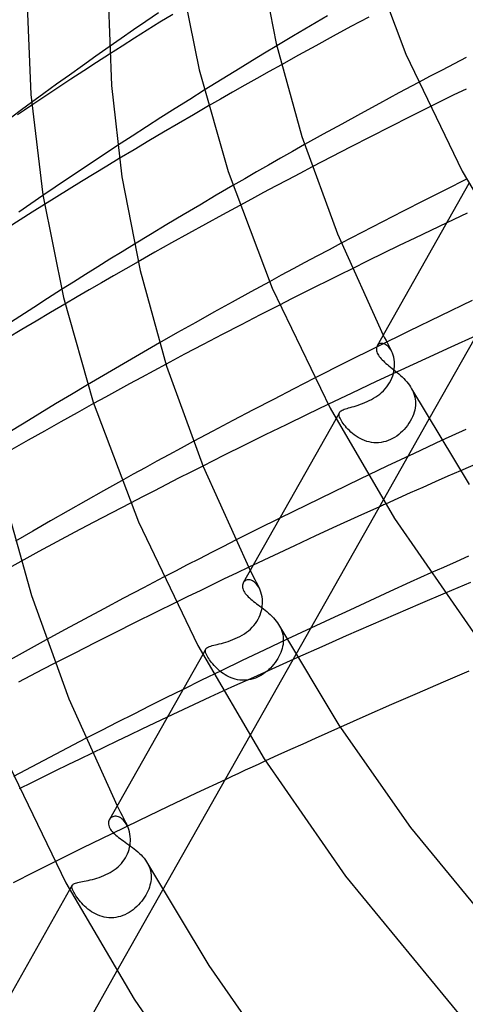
# Model space of a CAD drawing. Header units: millimetres. Extents: x -374 to 374, y -188 to 321.
# Tile 23 of 112: x -243 to -221, y 114 to 163. Entities that reach past the tile are written whole.
import ezdxf

# ---------------------------------------------------------------- set-up
doc = ezdxf.new("R2010")
doc.units = ezdxf.units.MM
doc.layers.add('HIDDEN', color=7, linetype='Continuous')
doc.layers.add('THICK', color=7, linetype='Continuous')

msp = doc.modelspace()

# ---------------------------------------------------------------- linework, layer by layer
at = {"layer": 'HIDDEN'}
for p, q in [((-238.693, 161.532), (-239.353, 161.069)), ((-231.018, 161.219), (-231.618, 160.856)), ((-230.416, 161.581), (-231.018, 161.219)), ((-239.353, 161.069), (-240.006, 160.607)), ((-239.305, 160.766), (-239.94, 160.354)), ((-238.676, 161.171), (-239.305, 160.766)), ((-231.618, 160.856), (-232.216, 160.493)), ((-221.072, 161.012), (-221.666, 160.703)), ((-240.006, 160.607), (-240.65, 160.148)), ((-239.94, 160.354), (-240.579, 159.937)), ((-232.216, 160.493), (-232.811, 160.128)), ((-230.793, 160.32), (-231.396, 159.982)), ((-230.189, 160.657), (-230.793, 160.32)), ((-222.257, 160.394), (-222.844, 160.085)), ((-221.666, 160.703), (-222.257, 160.394)), ((-240.65, 160.148), (-241.284, 159.692)), ((-240.579, 159.937), (-241.221, 159.515)), ((-233.404, 159.763), (-233.995, 159.396)), ((-232.811, 160.128), (-233.404, 159.763)), ((-231.396, 159.982), (-231.997, 159.643)), ((-222.844, 160.085), (-223.428, 159.776)), ((-241.284, 159.692), (-241.909, 159.239)), ((-241.221, 159.515), (-241.865, 159.088)), ((-232.596, 159.303), (-233.193, 158.962)), ((-231.997, 159.643), (-232.596, 159.303)), ((-221.074, 159.456), (-221.672, 159.163)), ((-241.909, 159.239), (-242.522, 158.79)), ((-241.865, 159.088), (-242.511, 158.657)), ((-233.193, 158.962), (-233.788, 158.62)), ((-222.269, 158.868), (-222.866, 158.572)), ((-221.672, 159.163), (-222.269, 158.868)), ((-238.273, 156.667), (-238.891, 156.262)), ((-229.64, 156.38), (-230.233, 156.045)), ((-229.044, 156.715), (-229.64, 156.38)), ((-238.891, 156.262), (-239.508, 155.854)), ((-238.188, 156.029), (-238.81, 155.653)), ((-230.233, 156.045), (-230.824, 155.709)), ((-240.124, 155.444), (-240.738, 155.032)), ((-239.508, 155.854), (-240.124, 155.444)), ((-238.81, 155.653), (-239.43, 155.276)), ((-230.824, 155.709), (-231.413, 155.371)), ((-228.672, 155.612), (-229.276, 155.295)), ((-240.738, 155.032), (-241.35, 154.619)), ((-240.048, 154.898), (-240.663, 154.519)), ((-239.43, 155.276), (-240.048, 154.898)), ((-232.001, 155.033), (-232.586, 154.694)), ((-231.413, 155.371), (-232.001, 155.033)), ((-229.877, 154.978), (-230.474, 154.662)), ((-229.276, 155.295), (-229.877, 154.978)), ((-241.35, 154.619), (-241.96, 154.205)), ((-240.663, 154.519), (-241.276, 154.139)), ((-230.474, 154.662), (-231.067, 154.346)), ((-241.276, 154.139), (-241.886, 153.758)), ((-231.657, 154.03), (-232.242, 153.714)), ((-231.067, 154.346), (-231.657, 154.03)), ((-221.019, 153.33), (-222.032, 152.853)), ((-237.444, 151.802), (-238.05, 151.431)), ((-227.837, 151.532), (-228.434, 151.216)), ((-227.237, 151.848), (-227.837, 151.532)), ((-238.653, 151.059), (-239.253, 150.687)), ((-238.05, 151.431), (-238.653, 151.059)), ((-228.434, 151.216), (-229.026, 150.901)), ((-239.253, 150.687), (-239.852, 150.313)), ((-237.862, 150.594), (-238.468, 150.247)), ((-237.254, 150.939), (-237.862, 150.594)), ((-229.615, 150.586), (-230.2, 150.271)), ((-229.026, 150.901), (-229.615, 150.586)), ((-226.701, 150.598), (-227.301, 150.301)), ((-239.852, 150.313), (-240.448, 149.938)), ((-238.468, 150.247), (-239.071, 149.9)), ((-230.2, 150.271), (-230.781, 149.957)), ((-227.301, 150.301), (-227.9, 150.003)), ((-240.448, 149.938), (-241.042, 149.563)), ((-239.673, 149.552), (-240.272, 149.203)), ((-239.071, 149.9), (-239.673, 149.552)), ((-228.498, 149.705), (-229.094, 149.406)), ((-227.9, 150.003), (-228.498, 149.705)), ((-240.272, 149.203), (-240.87, 148.853)), ((-229.688, 149.105), (-230.281, 148.805)), ((-229.094, 149.406), (-229.688, 149.105)), ((-220.77, 149.025), (-222.34, 148.274)), ((-222.34, 148.274), (-223.905, 147.514)), ((-223.905, 147.514), (-225.466, 146.746)), ((-225.159, 147.325), (-225.092, 147.192)), ((-225.092, 147.192), (-225.025, 147.06)), ((-220.586, 147.286), (-221.833, 146.722)), ((-236.202, 146.936), (-236.799, 146.593)), ((-225.466, 146.746), (-227.019, 145.972)), ((-225.446, 146.814), (-225.468, 146.779)), ((-225.42, 146.844), (-225.446, 146.814)), ((-225.389, 146.869), (-225.42, 146.844)), ((-225.354, 146.89), (-225.389, 146.869)), ((-225.315, 146.904), (-225.354, 146.89)), ((-225.272, 146.913), (-225.315, 146.904)), ((-225.227, 146.914), (-225.272, 146.913)), ((-225.18, 146.909), (-225.227, 146.914)), ((-225.131, 146.897), (-225.18, 146.909)), ((-225.081, 146.877), (-225.131, 146.897)), ((-225.03, 146.849), (-225.081, 146.877)), ((-224.979, 146.814), (-225.03, 146.849)), ((-225.025, 147.06), (-224.958, 146.927)), ((-224.929, 146.771), (-224.979, 146.814)), ((-224.958, 146.927), (-224.89, 146.795)), ((-224.882, 146.721), (-224.929, 146.771)), ((-224.89, 146.795), (-224.822, 146.662)), ((-224.836, 146.663), (-224.882, 146.721)), ((-224.793, 146.599), (-224.836, 146.663)), ((-224.822, 146.662), (-224.754, 146.531)), ((-221.833, 146.722), (-223.069, 146.158)), ((-237.393, 146.25), (-237.986, 145.906)), ((-236.799, 146.593), (-237.393, 146.25)), ((-224.753, 146.528), (-224.793, 146.599)), ((-224.71, 146.435), (-224.753, 146.528)), ((-224.673, 146.334), (-224.71, 146.435)), ((-224.644, 146.228), (-224.673, 146.334)), ((-224.622, 146.116), (-224.644, 146.228)), ((-223.069, 146.158), (-224.294, 145.593)), ((-237.986, 145.906), (-238.577, 145.56)), ((-235.88, 145.888), (-236.487, 145.563)), ((-227.019, 145.972), (-228.561, 145.192)), ((-224.608, 146), (-224.622, 146.116)), ((-224.616, 145.654), (-224.606, 145.768)), ((-224.603, 145.879), (-224.608, 146)), ((-224.606, 145.768), (-224.603, 145.879)), ((-239.166, 145.215), (-239.753, 144.868)), ((-238.577, 145.56), (-239.166, 145.215)), ((-237.09, 145.238), (-237.689, 144.914)), ((-236.487, 145.563), (-237.09, 145.238)), ((-224.294, 145.593), (-225.506, 145.028)), ((-224.788, 145.083), (-224.738, 145.194)), ((-224.738, 145.194), (-224.695, 145.307)), ((-224.695, 145.307), (-224.66, 145.423)), ((-224.66, 145.423), (-224.634, 145.539)), ((-224.634, 145.539), (-224.616, 145.654)), ((-237.689, 144.914), (-238.283, 144.591)), ((-225.506, 145.028), (-226.706, 144.463)), ((-225.067, 144.672), (-224.987, 144.769)), ((-224.987, 144.769), (-224.913, 144.87)), ((-224.913, 144.87), (-224.847, 144.974)), ((-224.847, 144.974), (-224.788, 145.083)), ((-238.872, 144.268), (-239.457, 143.947)), ((-238.283, 144.591), (-238.872, 144.268)), ((-226.706, 144.463), (-227.89, 143.9)), ((-225.744, 144.149), (-225.638, 144.209)), ((-225.638, 144.209), (-225.535, 144.273)), ((-225.535, 144.273), (-225.435, 144.342)), ((-225.435, 144.342), (-225.337, 144.416)), ((-225.337, 144.416), (-225.243, 144.496)), ((-225.243, 144.496), (-225.153, 144.581)), ((-225.153, 144.581), (-225.067, 144.672)), ((-223.758, 144.672), (-223.707, 144.572)), ((-223.707, 144.572), (-223.664, 144.471)), ((-223.664, 144.471), (-223.63, 144.369)), ((-223.63, 144.369), (-223.603, 144.267)), ((-223.603, 144.267), (-223.584, 144.163)), ((-226.95, 143.707), (-226.871, 143.73)), ((-226.871, 143.73), (-226.787, 143.755)), ((-226.787, 143.755), (-226.696, 143.781)), ((-226.696, 143.781), (-226.599, 143.809)), ((-226.599, 143.809), (-226.498, 143.84)), ((-226.498, 143.84), (-226.394, 143.873)), ((-226.394, 143.873), (-226.288, 143.91)), ((-226.288, 143.91), (-226.179, 143.95)), ((-226.179, 143.95), (-226.069, 143.994)), ((-226.069, 143.994), (-225.96, 144.042)), ((-225.96, 144.042), (-225.851, 144.093)), ((-225.851, 144.093), (-225.744, 144.149)), ((-223.588, 143.736), (-223.609, 143.626)), ((-223.575, 143.844), (-223.588, 143.736)), ((-223.584, 144.163), (-223.573, 144.058)), ((-223.57, 143.952), (-223.575, 143.844)), ((-223.573, 144.058), (-223.57, 143.952)), ((-227.318, 143.51), (-227.503, 143.182)), ((-227.341, 143.428), (-227.334, 143.469)), ((-227.34, 143.383), (-227.341, 143.428)), ((-227.33, 143.333), (-227.34, 143.383)), ((-227.334, 143.469), (-227.319, 143.507)), ((-227.313, 143.278), (-227.33, 143.333)), ((-227.319, 143.507), (-227.299, 143.537)), ((-227.289, 143.219), (-227.313, 143.278)), ((-227.299, 143.537), (-227.271, 143.566)), ((-227.271, 143.566), (-227.236, 143.592)), ((-227.236, 143.592), (-227.193, 143.616)), ((-227.193, 143.616), (-227.143, 143.639)), ((-227.143, 143.639), (-227.086, 143.662)), ((-227.086, 143.662), (-227.021, 143.684)), ((-227.021, 143.684), (-226.95, 143.707)), ((-223.72, 143.294), (-223.772, 143.185)), ((-223.676, 143.404), (-223.72, 143.294)), ((-223.639, 143.515), (-223.676, 143.404)), ((-223.609, 143.626), (-223.639, 143.515)), ((-227.257, 143.155), (-227.289, 143.219)), ((-227.223, 143.095), (-227.257, 143.155)), ((-227.183, 143.031), (-227.223, 143.095)), ((-227.138, 142.965), (-227.183, 143.031)), ((-227.087, 142.896), (-227.138, 142.965)), ((-227.032, 142.826), (-227.087, 142.896)), ((-226.971, 142.755), (-227.032, 142.826)), ((-226.905, 142.683), (-226.971, 142.755)), ((-222.909, 143.179), (-225.171, 139.182)), ((-224.047, 142.768), (-224.129, 142.672)), ((-223.969, 142.868), (-224.047, 142.768)), ((-223.897, 142.972), (-223.969, 142.868)), ((-223.831, 143.077), (-223.897, 142.972)), ((-223.772, 143.185), (-223.831, 143.077)), ((-226.833, 142.61), (-226.905, 142.683)), ((-226.757, 142.539), (-226.833, 142.61)), ((-226.676, 142.469), (-226.757, 142.539)), ((-226.59, 142.401), (-226.676, 142.469)), ((-226.499, 142.336), (-226.59, 142.401)), ((-226.403, 142.275), (-226.499, 142.336)), ((-226.303, 142.218), (-226.403, 142.275)), ((-224.6, 142.279), (-224.704, 142.219)), ((-224.499, 142.346), (-224.6, 142.279)), ((-224.401, 142.419), (-224.499, 142.346)), ((-224.307, 142.498), (-224.401, 142.419)), ((-224.216, 142.582), (-224.307, 142.498)), ((-224.129, 142.672), (-224.216, 142.582)), ((-234.539, 142.069), (-235.14, 141.746)), ((-226.198, 142.166), (-226.303, 142.218)), ((-226.09, 142.121), (-226.198, 142.166)), ((-225.979, 142.083), (-226.09, 142.121)), ((-225.864, 142.053), (-225.979, 142.083)), ((-225.747, 142.03), (-225.864, 142.053)), ((-225.628, 142.016), (-225.747, 142.03)), ((-225.509, 142.012), (-225.628, 142.016)), ((-225.39, 142.016), (-225.509, 142.012)), ((-225.271, 142.029), (-225.39, 142.016)), ((-225.153, 142.051), (-225.271, 142.029)), ((-225.036, 142.081), (-225.153, 142.051)), ((-224.922, 142.12), (-225.036, 142.081)), ((-224.812, 142.166), (-224.922, 142.12)), ((-224.704, 142.219), (-224.812, 142.166)), ((-222.279, 142.118), (-223.642, 141.484)), ((-235.737, 141.423), (-236.329, 141.101)), ((-235.14, 141.746), (-235.737, 141.423)), ((-223.642, 141.484), (-224.988, 140.851)), ((-236.329, 141.101), (-236.916, 140.779)), ((-234.064, 140.867), (-234.665, 140.564)), ((-224.988, 140.851), (-226.316, 140.219)), ((-237.498, 140.459), (-238.077, 140.138)), ((-236.916, 140.779), (-237.498, 140.459)), ((-234.665, 140.564), (-235.263, 140.26)), ((-221.977, 140.358), (-222.596, 140.086)), ((-221.357, 140.63), (-221.977, 140.358)), ((-235.86, 139.955), (-236.455, 139.65)), ((-235.263, 140.26), (-235.86, 139.955)), ((-226.316, 140.219), (-227.636, 139.583)), ((-222.596, 140.086), (-223.213, 139.813)), ((-236.455, 139.65), (-237.047, 139.345)), ((-227.636, 139.583), (-228.955, 138.94)), ((-223.828, 139.539), (-224.441, 139.266)), ((-223.213, 139.813), (-223.828, 139.539)), ((-237.047, 139.345), (-237.637, 139.039)), ((-228.955, 138.94), (-230.269, 138.292)), ((-224.441, 139.266), (-225.052, 138.991)), ((-225.355, 138.855), (-226.413, 138.376)), ((-227.463, 137.897), (-228.505, 137.417)), ((-226.413, 138.376), (-227.463, 137.897)), ((-228.505, 137.417), (-229.539, 136.938)), ((-232.449, 137.202), (-233.047, 136.899)), ((-229.539, 136.938), (-230.563, 136.458)), ((-233.644, 136.595), (-234.238, 136.292)), ((-233.047, 136.899), (-233.644, 136.595)), ((-230.563, 136.458), (-231.578, 135.979)), ((-243.04, 136.166), (-243.646, 135.834)), ((-234.831, 135.987), (-235.42, 135.683)), ((-234.238, 136.292), (-234.831, 135.987)), ((-221.571, 136.149), (-222.193, 135.87)), ((-220.949, 136.426), (-221.571, 136.149)), ((-235.42, 135.683), (-236.008, 135.378)), ((-232.406, 135.585), (-233.006, 135.298)), ((-231.803, 135.872), (-232.406, 135.585)), ((-231.726, 135.718), (-231.652, 135.571)), ((-231.652, 135.571), (-231.578, 135.424)), ((-222.193, 135.87), (-222.814, 135.591)), ((-233.606, 135.009), (-234.205, 134.719)), ((-233.006, 135.298), (-233.606, 135.009)), ((-232.056, 135.131), (-232.078, 135.093)), ((-232.029, 135.165), (-232.056, 135.131)), ((-231.997, 135.194), (-232.029, 135.165)), ((-231.961, 135.218), (-231.997, 135.194)), ((-231.921, 135.236), (-231.961, 135.218)), ((-231.877, 135.249), (-231.921, 135.236)), ((-231.831, 135.255), (-231.877, 135.249)), ((-231.781, 135.255), (-231.831, 135.255)), ((-231.729, 135.247), (-231.781, 135.255)), ((-231.676, 135.232), (-231.729, 135.247)), ((-231.622, 135.209), (-231.676, 135.232)), ((-231.568, 135.178), (-231.622, 135.209)), ((-231.578, 135.424), (-231.503, 135.278)), ((-231.515, 135.14), (-231.568, 135.178)), ((-231.462, 135.093), (-231.515, 135.14)), ((-231.503, 135.278), (-231.429, 135.132)), ((-231.411, 135.039), (-231.462, 135.093)), ((-231.429, 135.132), (-231.354, 134.986)), ((-231.363, 134.978), (-231.411, 135.039)), ((-231.354, 134.986), (-231.279, 134.84)), ((-220.85, 135.12), (-221.481, 134.855)), ((-234.205, 134.719), (-234.804, 134.428)), ((-231.319, 134.911), (-231.363, 134.978)), ((-231.277, 134.838), (-231.319, 134.911)), ((-231.233, 134.742), (-231.277, 134.838)), ((-231.195, 134.638), (-231.233, 134.742)), ((-231.165, 134.528), (-231.195, 134.638)), ((-231.142, 134.414), (-231.165, 134.528)), ((-221.481, 134.855), (-222.112, 134.589)), ((-234.804, 134.428), (-235.403, 134.135)), ((-231.127, 134.297), (-231.142, 134.414)), ((-231.131, 133.965), (-231.122, 134.071)), ((-231.121, 134.176), (-231.127, 134.297)), ((-231.122, 134.071), (-231.121, 134.176)), ((-231.281, 133.419), (-231.235, 133.529)), ((-231.235, 133.529), (-231.197, 133.639)), ((-231.197, 133.639), (-231.168, 133.749)), ((-231.168, 133.749), (-231.145, 133.858)), ((-231.145, 133.858), (-231.131, 133.965)), ((-231.544, 133.009), (-231.467, 133.105)), ((-231.467, 133.105), (-231.398, 133.206)), ((-231.398, 133.206), (-231.336, 133.311)), ((-231.336, 133.311), (-231.281, 133.419)), ((-232.121, 132.529), (-232.013, 132.596)), ((-232.013, 132.596), (-231.909, 132.669)), ((-231.909, 132.669), (-231.81, 132.747)), ((-231.81, 132.747), (-231.715, 132.829)), ((-231.715, 132.829), (-231.626, 132.917)), ((-231.626, 132.917), (-231.544, 133.009)), ((-230.273, 132.963), (-230.223, 132.865)), ((-230.223, 132.865), (-230.182, 132.766)), ((-230.182, 132.766), (-230.148, 132.666)), ((-230.148, 132.666), (-230.122, 132.565)), ((-230.122, 132.565), (-230.104, 132.463)), ((-228.741, 132.869), (-229.909, 132.321)), ((-241.791, 132.29), (-242.387, 131.962)), ((-233.445, 132.049), (-233.353, 132.071)), ((-233.353, 132.071), (-233.254, 132.095)), ((-233.254, 132.095), (-233.151, 132.122)), ((-233.151, 132.122), (-233.042, 132.151)), ((-233.042, 132.151), (-232.93, 132.184)), ((-232.93, 132.184), (-232.814, 132.22)), ((-232.814, 132.22), (-232.697, 132.261)), ((-232.697, 132.261), (-232.58, 132.305)), ((-232.58, 132.305), (-232.463, 132.354)), ((-232.463, 132.354), (-232.347, 132.407)), ((-232.347, 132.407), (-232.233, 132.466)), ((-232.233, 132.466), (-232.121, 132.529)), ((-229.909, 132.321), (-231.038, 131.787)), ((-230.109, 132.067), (-230.126, 131.971)), ((-230.097, 132.162), (-230.109, 132.067)), ((-230.104, 132.463), (-230.095, 132.36)), ((-230.093, 132.257), (-230.097, 132.162)), ((-230.095, 132.36), (-230.093, 132.257)), ((-242.979, 131.635), (-243.569, 131.307)), ((-242.387, 131.962), (-242.979, 131.635)), ((-233.915, 131.848), (-234.071, 131.571)), ((-233.936, 131.755), (-233.932, 131.802)), ((-233.929, 131.702), (-233.936, 131.755)), ((-233.932, 131.802), (-233.917, 131.843)), ((-233.912, 131.642), (-233.929, 131.702)), ((-233.917, 131.843), (-233.897, 131.873)), ((-233.885, 131.576), (-233.912, 131.642)), ((-233.897, 131.873), (-233.869, 131.9)), ((-233.869, 131.9), (-233.833, 131.925)), ((-233.833, 131.925), (-233.789, 131.947)), ((-233.789, 131.947), (-233.736, 131.968)), ((-233.736, 131.968), (-233.675, 131.988)), ((-233.675, 131.988), (-233.606, 132.008)), ((-233.606, 132.008), (-233.53, 132.028)), ((-233.53, 132.028), (-233.445, 132.049)), ((-231.038, 131.787), (-232.121, 131.27)), ((-230.216, 131.676), (-230.259, 131.575)), ((-230.179, 131.776), (-230.216, 131.676)), ((-230.149, 131.874), (-230.179, 131.776)), ((-230.126, 131.971), (-230.149, 131.874)), ((-241.37, 131.138), (-241.971, 130.828)), ((-233.849, 131.503), (-233.885, 131.576)), ((-233.815, 131.443), (-233.849, 131.503)), ((-233.777, 131.38), (-233.815, 131.443)), ((-233.733, 131.314), (-233.777, 131.38)), ((-233.684, 131.246), (-233.733, 131.314)), ((-233.63, 131.176), (-233.684, 131.246)), ((-233.573, 131.105), (-233.63, 131.176)), ((-233.511, 131.034), (-233.573, 131.105)), ((-232.121, 131.27), (-233.154, 130.774)), ((-229.48, 131.564), (-231.744, 127.561)), ((-230.499, 131.172), (-230.572, 131.078)), ((-230.431, 131.27), (-230.499, 131.172)), ((-229.397, 131.423), (-230.487, 130.934)), ((-230.367, 131.371), (-230.431, 131.27)), ((-230.31, 131.474), (-230.367, 131.371)), ((-230.259, 131.575), (-230.31, 131.474)), ((-241.971, 130.828), (-242.57, 130.518)), ((-233.154, 130.774), (-234.13, 130.3)), ((-233.445, 130.963), (-233.511, 131.034)), ((-233.375, 130.893), (-233.445, 130.963)), ((-233.301, 130.824), (-233.375, 130.893)), ((-233.223, 130.757), (-233.301, 130.824)), ((-233.142, 130.692), (-233.223, 130.757)), ((-233.056, 130.63), (-233.142, 130.692)), ((-232.966, 130.572), (-233.056, 130.63)), ((-230.487, 130.934), (-231.57, 130.444)), ((-231.075, 130.613), (-231.17, 130.552)), ((-230.983, 130.679), (-231.075, 130.613)), ((-230.895, 130.749), (-230.983, 130.679)), ((-230.81, 130.824), (-230.895, 130.749)), ((-230.727, 130.904), (-230.81, 130.824)), ((-230.648, 130.989), (-230.727, 130.904)), ((-230.572, 131.078), (-230.648, 130.989)), ((-242.57, 130.518), (-243.166, 130.207)), ((-234.13, 130.3), (-235.043, 129.853)), ((-232.873, 130.517), (-232.966, 130.572)), ((-232.775, 130.467), (-232.873, 130.517)), ((-232.674, 130.423), (-232.775, 130.467)), ((-232.57, 130.384), (-232.674, 130.423)), ((-231.57, 130.444), (-232.645, 129.953)), ((-232.464, 130.352), (-232.57, 130.384)), ((-232.356, 130.328), (-232.464, 130.352)), ((-232.246, 130.31), (-232.356, 130.328)), ((-232.134, 130.3), (-232.246, 130.31)), ((-232.021, 130.298), (-232.134, 130.3)), ((-231.91, 130.304), (-232.021, 130.298)), ((-231.799, 130.318), (-231.91, 130.304)), ((-231.689, 130.34), (-231.799, 130.318)), ((-231.581, 130.369), (-231.689, 130.34)), ((-231.474, 130.405), (-231.581, 130.369)), ((-231.37, 130.448), (-231.474, 130.405)), ((-231.269, 130.497), (-231.37, 130.448)), ((-231.17, 130.552), (-231.269, 130.497)), ((-232.645, 129.953), (-233.712, 129.462)), ((-233.712, 129.462), (-234.771, 128.971)), ((-234.771, 128.971), (-235.82, 128.48)), ((-227.899, 127.711), (-228.517, 127.434)), ((-227.279, 127.987), (-227.899, 127.711)), ((-239.853, 127.422), (-240.449, 127.114)), ((-228.517, 127.434), (-229.133, 127.156)), ((-241.043, 126.804), (-241.636, 126.494)), ((-240.449, 127.114), (-241.043, 126.804)), ((-229.746, 126.879), (-230.357, 126.601)), ((-229.133, 127.156), (-229.746, 126.879)), ((-241.636, 126.494), (-242.227, 126.184)), ((-240.133, 126.417), (-240.732, 126.124)), ((-239.533, 126.708), (-240.133, 126.417)), ((-230.357, 126.601), (-230.966, 126.323)), ((-242.816, 125.873), (-243.402, 125.561)), ((-242.227, 126.184), (-242.816, 125.873)), ((-241.331, 125.83), (-241.929, 125.535)), ((-240.732, 126.124), (-241.331, 125.83)), ((-241.929, 125.535), (-242.526, 125.239)), ((-232.968, 125.398), (-234.397, 124.729)), ((-242.526, 125.239), (-243.122, 124.943)), ((-234.397, 124.729), (-235.807, 124.061)), ((-238.292, 124.11), (-238.211, 123.949)), ((-238.211, 123.949), (-238.13, 123.788)), ((-235.807, 124.061), (-237.203, 123.392)), ((-238.656, 123.461), (-238.682, 123.421)), ((-238.626, 123.497), (-238.656, 123.461)), ((-238.59, 123.528), (-238.626, 123.497)), ((-237.203, 123.392), (-238.597, 122.716)), ((-238.549, 123.554), (-238.59, 123.528)), ((-238.504, 123.574), (-238.549, 123.554)), ((-238.456, 123.587), (-238.504, 123.574)), ((-238.404, 123.594), (-238.456, 123.587)), ((-238.349, 123.593), (-238.404, 123.594)), ((-238.292, 123.585), (-238.349, 123.593)), ((-238.233, 123.568), (-238.292, 123.585)), ((-238.174, 123.543), (-238.233, 123.568)), ((-238.115, 123.51), (-238.174, 123.543)), ((-238.13, 123.788), (-238.049, 123.627)), ((-238.057, 123.469), (-238.115, 123.51)), ((-238, 123.419), (-238.057, 123.469)), ((-238.049, 123.627), (-237.967, 123.467)), ((-237.945, 123.36), (-238, 123.419)), ((-237.967, 123.467), (-237.885, 123.307)), ((-237.893, 123.295), (-237.945, 123.36)), ((-237.845, 123.223), (-237.893, 123.295)), ((-237.885, 123.307), (-237.802, 123.148)), ((-237.801, 123.145), (-237.845, 123.223)), ((-237.755, 123.046), (-237.801, 123.145)), ((-237.716, 122.94), (-237.755, 123.046)), ((-237.684, 122.828), (-237.716, 122.94)), ((-238.597, 122.716), (-239.987, 122.033)), ((-237.66, 122.712), (-237.684, 122.828)), ((-237.645, 122.593), (-237.66, 122.712)), ((-237.638, 122.47), (-237.645, 122.593)), ((-237.645, 122.27), (-237.638, 122.371)), ((-237.638, 122.371), (-237.638, 122.47)), ((-239.987, 122.033), (-241.372, 121.346)), ((-237.736, 121.855), (-237.703, 121.959)), ((-237.703, 121.959), (-237.677, 122.064)), ((-237.677, 122.064), (-237.658, 122.167)), ((-237.658, 122.167), (-237.645, 122.27)), ((-238.01, 121.357), (-237.942, 121.45)), ((-237.942, 121.45), (-237.88, 121.546)), ((-237.88, 121.546), (-237.825, 121.647)), ((-237.825, 121.647), (-237.776, 121.75)), ((-237.776, 121.75), (-237.736, 121.855)), ((-238.533, 120.889), (-238.434, 120.956)), ((-238.434, 120.956), (-238.339, 121.027)), ((-238.339, 121.027), (-238.249, 121.103)), ((-238.249, 121.103), (-238.163, 121.184)), ((-238.163, 121.184), (-238.084, 121.268)), ((-238.084, 121.268), (-238.01, 121.357)), ((-236.789, 121.258), (-236.734, 121.146)), ((-236.734, 121.146), (-236.689, 121.033)), ((-236.689, 121.033), (-236.654, 120.917)), ((-236.654, 120.917), (-236.631, 120.801)), ((-239.821, 120.407), (-239.722, 120.428)), ((-239.722, 120.428), (-239.619, 120.452)), ((-239.619, 120.452), (-239.513, 120.479)), ((-239.513, 120.479), (-239.403, 120.509)), ((-239.403, 120.509), (-239.292, 120.543)), ((-239.292, 120.543), (-239.181, 120.58)), ((-239.181, 120.58), (-239.069, 120.621)), ((-239.069, 120.621), (-238.958, 120.666)), ((-238.958, 120.666), (-238.848, 120.716)), ((-238.848, 120.716), (-238.74, 120.769)), ((-238.74, 120.769), (-238.635, 120.827)), ((-238.635, 120.827), (-238.533, 120.889)), ((-236.622, 120.474), (-236.633, 120.383)), ((-236.631, 120.801), (-236.619, 120.683)), ((-236.616, 120.565), (-236.622, 120.474)), ((-236.619, 120.683), (-236.616, 120.565)), ((-240.51, 120.19), (-240.639, 119.96)), ((-240.528, 120.122), (-240.522, 120.159)), ((-240.525, 120.079), (-240.528, 120.122)), ((-240.514, 120.031), (-240.525, 120.079)), ((-240.522, 120.159), (-240.508, 120.192)), ((-240.496, 119.978), (-240.514, 120.031)), ((-240.508, 120.192), (-240.489, 120.217)), ((-240.471, 119.919), (-240.496, 119.978)), ((-240.489, 120.217), (-240.464, 120.239)), ((-240.464, 120.239), (-240.431, 120.259)), ((-240.431, 120.259), (-240.392, 120.277)), ((-240.392, 120.277), (-240.345, 120.294)), ((-240.345, 120.294), (-240.291, 120.31)), ((-240.291, 120.31), (-240.229, 120.324)), ((-240.229, 120.324), (-240.161, 120.339)), ((-240.161, 120.339), (-240.086, 120.354)), ((-240.086, 120.354), (-240.004, 120.37)), ((-240.004, 120.37), (-239.915, 120.388)), ((-239.915, 120.388), (-239.821, 120.407)), ((-236.05, 119.95), (-238.318, 115.941)), ((-236.738, 120.002), (-236.78, 119.902)), ((-236.702, 120.099), (-236.738, 120.002)), ((-236.673, 120.196), (-236.702, 120.099)), ((-236.65, 120.29), (-236.673, 120.196)), ((-236.633, 120.383), (-236.65, 120.29)), ((-240.438, 119.854), (-240.471, 119.919)), ((-240.405, 119.795), (-240.438, 119.854)), ((-240.367, 119.733), (-240.405, 119.795)), ((-240.325, 119.667), (-240.367, 119.733)), ((-240.278, 119.599), (-240.325, 119.667)), ((-240.226, 119.529), (-240.278, 119.599)), ((-240.17, 119.457), (-240.226, 119.529)), ((-240.109, 119.383), (-240.17, 119.457)), ((-237.011, 119.505), (-237.083, 119.41)), ((-236.945, 119.602), (-237.011, 119.505)), ((-236.885, 119.701), (-236.945, 119.602)), ((-236.829, 119.802), (-236.885, 119.701)), ((-236.78, 119.902), (-236.829, 119.802)), ((-240.043, 119.309), (-240.109, 119.383)), ((-239.973, 119.235), (-240.043, 119.309)), ((-239.899, 119.162), (-239.973, 119.235)), ((-239.82, 119.09), (-239.899, 119.162)), ((-239.737, 119.02), (-239.82, 119.09)), ((-239.649, 118.953), (-239.737, 119.02)), ((-237.508, 118.986), (-237.604, 118.916)), ((-237.415, 119.062), (-237.508, 118.986)), ((-237.326, 119.143), (-237.415, 119.062)), ((-237.24, 119.229), (-237.326, 119.143)), ((-237.159, 119.318), (-237.24, 119.229)), ((-237.083, 119.41), (-237.159, 119.318)), ((-239.557, 118.889), (-239.649, 118.953)), ((-239.461, 118.83), (-239.557, 118.889)), ((-239.361, 118.776), (-239.461, 118.83)), ((-239.257, 118.727), (-239.361, 118.776)), ((-239.15, 118.684), (-239.257, 118.727)), ((-239.039, 118.649), (-239.15, 118.684)), ((-238.927, 118.621), (-239.039, 118.649)), ((-238.813, 118.601), (-238.927, 118.621)), ((-238.699, 118.59), (-238.813, 118.601)), ((-238.583, 118.586), (-238.699, 118.59)), ((-238.466, 118.592), (-238.583, 118.586)), ((-238.351, 118.606), (-238.466, 118.592)), ((-238.238, 118.628), (-238.351, 118.606)), ((-238.126, 118.658), (-238.238, 118.628)), ((-238.017, 118.696), (-238.126, 118.658)), ((-237.91, 118.741), (-238.017, 118.696)), ((-237.805, 118.793), (-237.91, 118.741)), ((-237.703, 118.851), (-237.805, 118.793)), ((-237.604, 118.916), (-237.703, 118.851))]:
    msp.add_line(p, q, dxfattribs=at)
at = {"layer": 'THICK'}
for p, q in [((-226.157, 166.757), (-224.046, 161.173)), ((-231.323, 166.194), (-230.446, 161.705)), ((-235.236, 165.333), (-234.248, 160.407)), ((-242.75, 164.104), (-242.555, 159.192)), ((-238.75, 164.104), (-238.578, 159.634)), ((-236.258, 163.211), (-236.873, 162.791)), ((-236.873, 162.791), (-237.484, 162.371)), ((-236.181, 162.747), (-236.808, 162.355)), ((-235.552, 163.137), (-236.181, 162.747)), ((-227.915, 163.059), (-228.753, 162.568)), ((-225.873, 163.007), (-226.756, 162.534)), ((-237.484, 162.371), (-238.091, 161.951)), ((-236.808, 162.355), (-237.431, 161.963)), ((-228.753, 162.568), (-229.587, 162.075)), ((-226.756, 162.534), (-227.629, 162.063)), ((-238.091, 161.951), (-238.693, 161.532)), ((-237.431, 161.963), (-238.052, 161.569)), ((-230.446, 161.705), (-229.174, 157.118)), ((-229.587, 162.075), (-230.416, 161.581)), ((-227.629, 162.063), (-228.492, 161.593)), ((-238.052, 161.569), (-238.676, 161.171)), ((-228.492, 161.593), (-229.344, 161.125)), ((-229.344, 161.125), (-230.189, 160.657)), ((-224.046, 161.173), (-221.269, 155.409)), ((-234.248, 160.407), (-232.818, 155.386)), ((-223.428, 159.776), (-224.391, 159.263)), ((-238.578, 159.634), (-238.055, 155.124)), ((-233.995, 159.396), (-234.711, 158.948)), ((-224.391, 159.263), (-225.344, 158.751)), ((-242.522, 158.79), (-243.009, 158.431)), ((-242.555, 159.192), (-241.965, 154.24)), ((-234.711, 158.948), (-235.425, 158.499)), ((-243.009, 158.431), (-243.493, 158.072)), ((-242.86, 158.422), (-243.21, 158.186)), ((-242.511, 158.657), (-242.86, 158.422)), ((-235.425, 158.499), (-236.135, 158.048)), ((-233.788, 158.62), (-234.529, 158.192)), ((-225.344, 158.751), (-226.285, 158.24)), ((-222.866, 158.572), (-223.846, 158.083)), ((-236.135, 158.048), (-236.846, 157.593)), ((-234.529, 158.192), (-235.267, 157.762)), ((-226.285, 158.24), (-227.214, 157.732)), ((-223.846, 158.083), (-224.822, 157.591)), ((-236.846, 157.593), (-237.559, 157.132)), ((-236.002, 157.331), (-236.734, 156.898)), ((-235.267, 157.762), (-236.002, 157.331)), ((-227.214, 157.732), (-228.132, 157.224)), ((-224.822, 157.591), (-225.794, 157.098)), ((-237.559, 157.132), (-238.273, 156.667)), ((-236.734, 156.898), (-237.462, 156.464)), ((-229.174, 157.118), (-227.426, 152.308)), ((-228.132, 157.224), (-229.044, 156.715)), ((-225.794, 157.098), (-226.76, 156.603)), ((-237.462, 156.464), (-238.188, 156.029)), ((-226.76, 156.603), (-227.719, 156.108)), ((-227.719, 156.108), (-228.672, 155.612)), ((-232.818, 155.386), (-230.647, 149.64)), ((-221.269, 155.409), (-218.171, 150.129)), ((-238.055, 155.124), (-237.155, 150.51)), ((-221.052, 155.007), (-222.098, 154.485)), ((-232.586, 154.694), (-233.406, 154.216)), ((-220.935, 154.792), (-225.464, 146.786)), ((-222.098, 154.485), (-223.139, 153.96)), ((-241.96, 154.205), (-242.557, 153.796)), ((-241.965, 154.24), (-240.949, 149.176)), ((-233.406, 154.216), (-234.221, 153.737)), ((-223.139, 153.96), (-224.174, 153.434)), ((-242.557, 153.796), (-243.152, 153.387)), ((-241.886, 153.758), (-242.482, 153.385)), ((-234.221, 153.737), (-235.033, 153.256)), ((-232.242, 153.714), (-233.096, 153.251)), ((-224.174, 153.434), (-225.203, 152.906)), ((-243.075, 153.01), (-243.667, 152.633)), ((-242.482, 153.385), (-243.075, 153.01)), ((-235.033, 153.256), (-235.841, 152.773)), ((-233.096, 153.251), (-233.941, 152.789)), ((-235.841, 152.773), (-236.644, 152.288)), ((-233.941, 152.789), (-234.775, 152.329)), ((-225.203, 152.906), (-226.224, 152.377)), ((-222.816, 152.481), (-223.595, 152.109)), ((-222.032, 152.853), (-222.816, 152.481)), ((-236.644, 152.288), (-237.444, 151.802)), ((-234.775, 152.329), (-235.605, 151.867)), ((-227.426, 152.308), (-225.159, 147.325)), ((-226.224, 152.377), (-227.237, 151.848)), ((-223.595, 152.109), (-224.373, 151.734)), ((-235.605, 151.867), (-236.432, 151.404)), ((-224.373, 151.734), (-225.15, 151.357)), ((-236.432, 151.404), (-237.254, 150.939)), ((-225.15, 151.357), (-225.926, 150.979)), ((-225.926, 150.979), (-226.701, 150.598)), ((-218.596, 150.803), (-222.909, 143.179)), ((-237.155, 150.51), (-235.851, 145.797)), ((-241.042, 149.563), (-241.724, 149.128)), ((-230.781, 149.957), (-231.704, 149.454)), ((-230.647, 149.64), (-227.789, 143.711)), ((-241.724, 149.128), (-242.409, 148.688)), ((-240.949, 149.176), (-239.479, 144.015)), ((-231.704, 149.454), (-232.615, 148.953)), ((-242.409, 148.688), (-243.096, 148.243)), ((-240.87, 148.853), (-241.581, 148.434)), ((-232.615, 148.953), (-233.518, 148.451)), ((-230.281, 148.805), (-231.231, 148.32)), ((-243.096, 148.243), (-243.783, 147.795)), ((-241.581, 148.434), (-242.29, 148.013)), ((-233.518, 148.451), (-234.417, 147.948)), ((-231.231, 148.32), (-232.174, 147.834)), ((-242.29, 148.013), (-242.995, 147.591)), ((-234.417, 147.948), (-235.312, 147.443)), ((-232.174, 147.834), (-233.112, 147.348)), ((-242.995, 147.591), (-243.698, 147.168)), ((-235.312, 147.443), (-236.202, 146.936)), ((-233.112, 147.348), (-234.042, 146.861)), ((-234.042, 146.861), (-234.965, 146.374)), ((-225.497, 146.696), (-225.502, 146.649)), ((-225.502, 146.649), (-225.501, 146.6)), ((-225.485, 146.739), (-225.497, 146.696)), ((-225.468, 146.779), (-225.485, 146.739)), ((-234.965, 146.374), (-235.88, 145.888)), ((-225.501, 146.6), (-225.493, 146.548)), ((-225.493, 146.548), (-225.479, 146.494)), ((-225.479, 146.494), (-225.458, 146.439)), ((-225.458, 146.439), (-225.431, 146.383)), ((-225.431, 146.383), (-225.399, 146.328)), ((-225.399, 146.328), (-225.362, 146.273)), ((-225.362, 146.273), (-225.318, 146.217)), ((-225.318, 146.217), (-225.269, 146.16)), ((-225.269, 146.16), (-225.216, 146.103)), ((-235.851, 145.797), (-234.056, 140.846)), ((-225.216, 146.103), (-225.157, 146.045)), ((-225.157, 146.045), (-225.094, 145.987)), ((-225.094, 145.987), (-225.027, 145.928)), ((-225.027, 145.928), (-224.956, 145.867)), ((-224.956, 145.867), (-224.881, 145.806)), ((-224.881, 145.806), (-224.804, 145.744)), ((-224.804, 145.744), (-224.725, 145.68)), ((-224.725, 145.68), (-224.643, 145.615)), ((-228.561, 145.192), (-229.577, 144.673)), ((-224.643, 145.615), (-224.561, 145.547)), ((-224.561, 145.547), (-224.477, 145.478)), ((-224.477, 145.478), (-224.394, 145.407)), ((-224.394, 145.407), (-224.311, 145.334)), ((-224.311, 145.334), (-224.23, 145.259)), ((-224.23, 145.259), (-224.151, 145.181)), ((-224.151, 145.181), (-224.075, 145.101)), ((-239.753, 144.868), (-240.543, 144.398)), ((-224.075, 145.101), (-224.002, 145.019)), ((-224.002, 145.019), (-223.934, 144.936)), ((-223.934, 144.936), (-223.87, 144.85)), ((-223.87, 144.85), (-223.812, 144.764)), ((-223.812, 144.764), (-223.76, 144.675)), ((-240.543, 144.398), (-241.329, 143.926)), ((-229.577, 144.673), (-230.586, 144.153)), ((-223.76, 144.675), (-220.92, 139.949)), ((-241.329, 143.926), (-242.112, 143.452)), ((-239.457, 143.947), (-240.269, 143.497)), ((-239.479, 144.015), (-237.247, 138.108)), ((-230.586, 144.153), (-231.588, 143.632)), ((-227.89, 143.9), (-228.924, 143.403)), ((-242.112, 143.452), (-242.891, 142.978)), ((-240.269, 143.497), (-241.078, 143.045)), ((-231.588, 143.632), (-232.581, 143.11)), ((-228.924, 143.403), (-229.957, 142.902)), ((-227.789, 143.711), (-224.601, 138.278)), ((-242.891, 142.978), (-243.666, 142.501)), ((-241.078, 143.045), (-241.884, 142.592)), ((-232.581, 143.11), (-233.565, 142.589)), ((-227.503, 143.182), (-232.07, 135.109)), ((-229.957, 142.902), (-230.988, 142.398)), ((-241.884, 142.592), (-242.686, 142.137)), ((-233.565, 142.589), (-234.539, 142.069)), ((-230.988, 142.398), (-232.017, 141.891)), ((-221.079, 142.67), (-222.279, 142.118)), ((-242.686, 142.137), (-243.485, 141.68)), ((-232.017, 141.891), (-233.042, 141.38)), ((-233.042, 141.38), (-234.064, 140.867)), ((-234.056, 140.846), (-231.726, 135.718)), ((-220.1, 141.176), (-221.357, 140.63)), ((-238.077, 140.138), (-238.961, 139.646)), ((-238.961, 139.646), (-239.841, 139.151)), ((-243.865, 139.317), (-242.528, 134.476)), ((-239.841, 139.151), (-240.716, 138.655)), ((-237.637, 139.039), (-238.557, 138.559)), ((-225.171, 139.182), (-229.48, 131.564)), ((-225.305, 138.878), (-225.355, 138.855)), ((-225.254, 138.9), (-225.305, 138.878)), ((-225.204, 138.923), (-225.254, 138.9)), ((-225.153, 138.946), (-225.204, 138.923)), ((-225.103, 138.969), (-225.153, 138.946)), ((-225.052, 138.991), (-225.103, 138.969)), ((-240.716, 138.655), (-241.588, 138.157)), ((-238.557, 138.559), (-239.47, 138.079)), ((-241.588, 138.157), (-242.455, 137.658)), ((-239.47, 138.079), (-240.375, 137.6)), ((-237.247, 138.108), (-234.309, 132.012)), ((-230.998, 137.93), (-231.361, 137.749)), ((-230.634, 138.111), (-230.998, 137.93)), ((-230.269, 138.292), (-230.634, 138.111)), ((-224.601, 138.278), (-220.703, 132.658)), ((-242.455, 137.658), (-243.318, 137.156)), ((-240.375, 137.6), (-241.272, 137.121)), ((-231.725, 137.567), (-232.087, 137.384)), ((-231.361, 137.749), (-231.725, 137.567)), ((-241.272, 137.121), (-242.161, 136.643)), ((-232.087, 137.384), (-232.449, 137.202)), ((-242.161, 136.643), (-243.04, 136.166)), ((-231.615, 135.961), (-231.653, 135.943)), ((-231.578, 135.979), (-231.615, 135.961)), ((-231.765, 135.89), (-231.803, 135.872)), ((-231.728, 135.908), (-231.765, 135.89)), ((-231.69, 135.926), (-231.728, 135.908)), ((-231.653, 135.943), (-231.69, 135.926)), ((-222.814, 135.591), (-223.827, 135.133)), ((-236.008, 135.378), (-236.995, 134.862)), ((-232.108, 134.995), (-232.112, 134.941)), ((-232.097, 135.046), (-232.108, 134.995)), ((-232.078, 135.093), (-232.097, 135.046)), ((-223.827, 135.133), (-224.834, 134.675)), ((-236.995, 134.862), (-237.974, 134.345)), ((-232.112, 134.941), (-232.107, 134.882)), ((-232.107, 134.882), (-232.094, 134.822)), ((-232.094, 134.822), (-232.072, 134.759)), ((-232.072, 134.759), (-232.042, 134.696)), ((-232.042, 134.696), (-232.01, 134.642)), ((-232.01, 134.642), (-231.972, 134.587)), ((-231.972, 134.587), (-231.929, 134.531)), ((-231.929, 134.531), (-231.88, 134.476)), ((-224.834, 134.675), (-225.832, 134.218)), ((-222.112, 134.589), (-223.337, 134.069)), ((-242.528, 134.476), (-240.685, 129.386)), ((-237.974, 134.345), (-238.944, 133.83)), ((-235.403, 134.135), (-236.407, 133.641)), ((-231.88, 134.476), (-231.826, 134.42)), ((-231.826, 134.42), (-231.766, 134.364)), ((-231.766, 134.364), (-231.703, 134.307)), ((-231.703, 134.307), (-231.635, 134.25)), ((-231.635, 134.25), (-231.563, 134.192)), ((-231.563, 134.192), (-231.488, 134.133)), ((-231.488, 134.133), (-231.409, 134.074)), ((-231.409, 134.074), (-231.329, 134.013)), ((-231.329, 134.013), (-231.246, 133.951)), ((-225.832, 134.218), (-226.818, 133.763)), ((-223.337, 134.069), (-224.559, 133.545)), ((-238.944, 133.83), (-239.904, 133.315)), ((-236.407, 133.641), (-237.407, 133.145)), ((-231.246, 133.951), (-231.162, 133.886)), ((-231.162, 133.886), (-231.077, 133.821)), ((-231.077, 133.821), (-230.992, 133.753)), ((-230.992, 133.753), (-230.907, 133.684)), ((-230.907, 133.684), (-230.824, 133.612)), ((-230.824, 133.612), (-230.742, 133.538)), ((-230.742, 133.538), (-230.662, 133.462)), ((-226.818, 133.763), (-227.789, 133.313)), ((-224.559, 133.545), (-225.777, 133.018)), ((-239.904, 133.315), (-240.854, 132.802)), ((-237.407, 133.145), (-238.405, 132.646)), ((-230.662, 133.462), (-230.586, 133.384)), ((-230.586, 133.384), (-230.514, 133.304)), ((-230.514, 133.304), (-230.446, 133.222)), ((-230.446, 133.222), (-230.384, 133.139)), ((-230.384, 133.139), (-230.326, 133.053)), ((-230.326, 133.053), (-230.275, 132.967)), ((-227.789, 133.313), (-228.741, 132.869)), ((-240.854, 132.802), (-241.791, 132.29)), ((-238.405, 132.646), (-239.398, 132.145)), ((-230.275, 132.967), (-227.348, 128.093)), ((-225.777, 133.018), (-226.99, 132.488)), ((-239.398, 132.145), (-240.387, 131.642)), ((-226.99, 132.488), (-228.197, 131.956)), ((-240.387, 131.642), (-241.37, 131.138)), ((-234.309, 132.012), (-231.032, 126.426)), ((-228.197, 131.956), (-229.397, 131.423)), ((-234.071, 131.571), (-238.678, 123.428)), ((-220.932, 130.745), (-222.212, 130.2)), ((-222.212, 130.2), (-223.487, 129.651)), ((-235.043, 129.853), (-235.889, 129.434)), ((-223.487, 129.651), (-224.758, 129.099)), ((-240.685, 129.386), (-238.292, 124.11)), ((-235.889, 129.434), (-236.685, 129.036)), ((-236.685, 129.036), (-237.478, 128.636)), ((-224.758, 129.099), (-226.022, 128.544)), ((-238.271, 128.233), (-239.063, 127.829)), ((-237.478, 128.636), (-238.271, 128.233)), ((-236.446, 128.185), (-237.068, 127.891)), ((-235.82, 128.48), (-236.446, 128.185)), ((-226.022, 128.544), (-227.279, 127.987)), ((-239.063, 127.829), (-239.853, 127.422)), ((-237.068, 127.891), (-237.687, 127.596)), ((-227.348, 128.093), (-223.823, 123.048)), ((-238.302, 127.302), (-238.918, 127.006)), ((-237.687, 127.596), (-238.302, 127.302)), ((-231.744, 127.561), (-236.05, 119.95)), ((-238.918, 127.006), (-239.533, 126.708)), ((-243.847, 126.576), (-240.829, 120.313)), ((-230.966, 126.323), (-231.301, 126.169)), ((-231.032, 126.426), (-227.023, 120.648)), ((-231.97, 125.861), (-232.304, 125.706)), ((-231.636, 126.015), (-231.97, 125.861)), ((-231.301, 126.169), (-231.636, 126.015)), ((-232.636, 125.552), (-232.968, 125.398)), ((-232.304, 125.706), (-232.636, 125.552)), ((-238.704, 123.371), (-238.718, 123.316)), ((-238.682, 123.421), (-238.704, 123.371)), ((-238.718, 123.316), (-238.723, 123.258)), ((-238.723, 123.258), (-238.72, 123.197)), ((-238.72, 123.197), (-238.708, 123.135)), ((-238.708, 123.135), (-238.686, 123.07)), ((-238.686, 123.07), (-238.656, 123.005)), ((-238.656, 123.005), (-238.623, 122.949)), ((-238.623, 122.949), (-238.583, 122.893)), ((-238.583, 122.893), (-238.537, 122.837)), ((-223.823, 123.048), (-218.167, 116.173)), ((-238.537, 122.837), (-238.486, 122.781)), ((-238.486, 122.781), (-238.428, 122.724)), ((-238.428, 122.724), (-238.366, 122.668)), ((-238.366, 122.668), (-238.298, 122.611)), ((-238.298, 122.611), (-238.226, 122.554)), ((-238.226, 122.554), (-238.149, 122.496)), ((-238.149, 122.496), (-238.069, 122.437)), ((-238.069, 122.437), (-237.986, 122.378)), ((-237.986, 122.378), (-237.901, 122.317)), ((-237.901, 122.317), (-237.813, 122.255)), ((-237.813, 122.255), (-237.723, 122.191)), ((-237.723, 122.191), (-237.633, 122.125)), ((-237.633, 122.125), (-237.543, 122.057)), ((-237.543, 122.057), (-237.453, 121.988)), ((-237.453, 121.988), (-237.364, 121.916)), ((-237.364, 121.916), (-237.277, 121.841)), ((-237.277, 121.841), (-237.193, 121.764)), ((-237.193, 121.764), (-237.114, 121.685)), ((-237.114, 121.685), (-237.038, 121.604)), ((-237.038, 121.604), (-236.968, 121.521)), ((-236.968, 121.521), (-236.902, 121.435)), ((-236.902, 121.435), (-236.843, 121.349)), ((-241.372, 121.346), (-242.397, 120.831)), ((-236.843, 121.349), (-236.791, 121.261)), ((-236.791, 121.261), (-233.775, 116.237)), ((-242.397, 120.831), (-243.418, 120.315)), ((-227.023, 120.648), (-221.145, 113.502)), ((-240.639, 119.96), (-245.289, 111.742)), ((-240.829, 120.313), (-237.462, 114.574)), ((-233.775, 116.237), (-230.144, 111.038)), ((-238.318, 115.941), (-242.62, 108.336)), ((-237.462, 114.574), (-233.344, 108.638))]:
    msp.add_line(p, q, dxfattribs=at)

doc.saveas('drawing.dxf')
